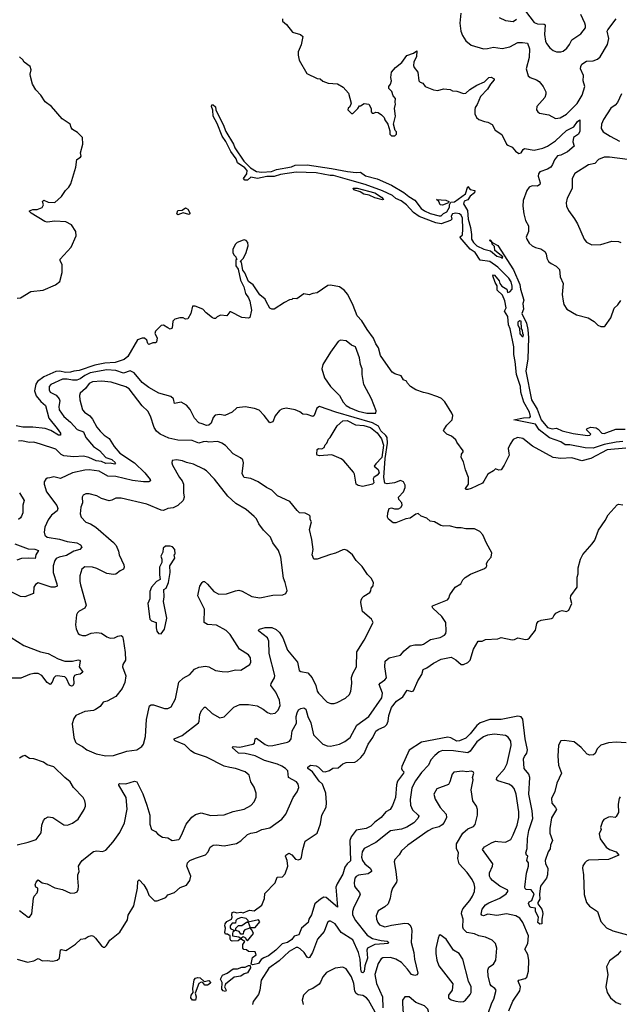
# Model space of a CAD drawing. Extents: x 2220520 to 2384350, y 721165 to 893491.
# Tile 234 of 256: x 2287928 to 2293342, y 855677 to 864568. Entities that reach past the tile are written whole.
import ezdxf

# ---------------------------------------------------------------- set-up
doc = ezdxf.new("R2010")
doc.units = 0

msp = doc.modelspace()

# ---------------------------------------------------------------- linework, layer by layer
at = {"layer": '0CON20XD'}
for points in [[(2291910.9, 864625), (2291903.3, 864535), (2291910.5, 864465), (2291926.7, 864425), (2291957.1, 864377.1), (2292005, 864337.5), (2292115.6, 864304.4), (2292153.4, 864306.6), (2292205, 864319.4), (2292285, 864306.2), (2292355, 864322.8), (2292425, 864360.9), (2292468.3, 864361.7), (2292514.6, 864354.6), (2292530.4, 864305), (2292527.3, 864225), (2292500.6, 864125), (2292519.3, 864059.3), (2292537.5, 864045), (2292595.7, 864025.7), (2292618.6, 864008.6), (2292653.8, 863965), (2292678, 863915), (2292680, 863895), (2292670, 863865), (2292596.7, 863785), (2292593.8, 863755), (2292606.7, 863735), (2292622.5, 863725), (2292705, 863708), (2292765, 863676), (2292808.7, 863681.3), (2292865, 863714.4), (2292960.5, 863809.5), (2293006.1, 863885), (2293031.5, 863965), (2293016.5, 864015), (2293020.5, 864065), (2292993.2, 864125), (2292993.8, 864145), (2293004.5, 864165), (2293045, 864192.5), (2293105, 864196.4), (2293145, 864210), (2293168.8, 864231.2), (2293235.9, 864345), (2293247.9, 864397.9), (2293234.3, 864465), (2293239.2, 864475), (2293315, 864576.2)], [(2292496.7, 864645), (2292573.1, 864543.1), (2292605, 864529.5), (2292665, 864528.6), (2292672.1, 864522.1), (2292666.5, 864435), (2292674.5, 864374.5), (2292685, 864351.2), (2292715, 864313.8), (2292745, 864288.8), (2292775, 864278.8), (2292813.9, 864276.1), (2292835.9, 864284.1), (2292869.4, 864310.6), (2292894, 864345), (2292913.4, 864386.6), (2292995, 864438.8), (2293036, 864495), (2293037.5, 864515), (2293030.8, 864535), (2292996.5, 864615)], [(2290300, 864575), (2290300, 864555), (2290337.5, 864525), (2290392.5, 864455), (2290463.6, 864433.6), (2290483.3, 864415), (2290469.3, 864340.7), (2290443.6, 864276.4), (2290443, 864247), (2290452.3, 864202.3), (2290520.7, 864080.7), (2290615, 864037.5), (2290640, 864035), (2290665, 864012.5), (2290713.6, 863993.6), (2290797, 863987), (2290849.3, 863959.3), (2290897.5, 863905), (2290920, 863815), (2290908.3, 863781.7), (2290895, 863770), (2290890, 863755), (2290925, 863720), (2290935, 863720), (2290980, 863765), (2290995, 863790), (2291005, 863790), (2291038.3, 863811.7), (2291080, 863805), (2291102.5, 863765), (2291102.5, 863735), (2291110, 863725), (2291125, 863722.5), (2291145, 863733.3), (2291165, 863730), (2291195, 863710), (2291217.5, 863685), (2291223.9, 863663.9), (2291253.6, 863623.6), (2291270, 863565), (2291270, 863535), (2291285, 863517.5), (2291315, 863520), (2291330, 863535), (2291330, 863555), (2291318.3, 863568.3), (2291303.3, 863625), (2291322.5, 863695), (2291312.5, 863765), (2291322.5, 863805), (2291318.3, 863821.7), (2291320, 863855), (2291299.3, 863879.3), (2291288.3, 863918.3), (2291262.5, 863945), (2291262.5, 863965), (2291276.7, 863985), (2291286.7, 864015), (2291280, 864045), (2291286.7, 864095), (2291322.5, 864135), (2291379.5, 864180.5), (2291424.4, 864245.6), (2291483.9, 864266.1), (2291515, 864287.5), (2291510.8, 864235), (2291485.8, 864185), (2291482.5, 864155), (2291488.8, 864135), (2291522.5, 864095), (2291533.3, 864015), (2291545, 864002.5), (2291567.5, 863995), (2291590, 863965), (2291663, 863933), (2291705, 863927.5), (2291755, 863943.3), (2291815, 863936.7), (2291835, 863926.7), (2291875, 863923.3), (2291935, 863902.5), (2291955, 863903.8), (2291993.3, 863936.7), (2292054.6, 863975.4), (2292125, 864006.7), (2292165, 864044.2), (2292185, 864048.6), (2292213.3, 864035), (2292213.8, 864025), (2292178.1, 863985), (2292151.2, 863938.8), (2292088.1, 863875), (2292057.9, 863802.1), (2292041.2, 863775), (2292036.7, 863755), (2292037, 863717), (2292053.6, 863683.6), (2292075, 863667.5), (2292125, 863647.5), (2292155, 863642.5), (2292195, 863622.5), (2292220.7, 863570.7), (2292280.7, 863530.7), (2292325, 863443.3), (2292335, 863433.3), (2292375.8, 863415.8), (2292405, 863380), (2292435, 863360), (2292455.9, 863364.1), (2292473.3, 863395), (2292485, 863403.8), (2292575, 863390.9), (2292651.9, 863408.1), (2292695, 863425.4), (2292765.5, 863474.5), (2292865, 863568.2), (2292930.5, 863599.5), (2292965, 863647.1), (2292985, 863662.5), (2292985, 863560), (2292974.5, 863535), (2292930, 863505), (2292924.2, 863465), (2292934.3, 863425), (2292875, 863375.8), (2292815, 863344), (2292785, 863338.6), (2292756.9, 863303.1), (2292740.4, 863259.6), (2292723, 863237), (2292695, 863219.4), (2292624.4, 863195), (2292612.5, 863175), (2292610.5, 863155), (2292629.2, 863095), (2292625, 863080), (2292605, 863065.8), (2292555, 863067.5), (2292528, 863055), (2292507.5, 863025), (2292473.3, 862935), (2292470, 862885), (2292478.8, 862815), (2292496.2, 862755), (2292523.8, 862705), (2292522, 862655), (2292502.5, 862605), (2292507.5, 862585), (2292529.7, 862549.7), (2292555, 862526.2), (2292585, 862510.8), (2292635, 862500), (2292668.8, 862475), (2292683, 862453), (2292689.2, 862415), (2292703.8, 862385), (2292725.9, 862365.9), (2292772.3, 862342.3), (2292801.2, 862311.2), (2292807.1, 862245), (2292835.8, 862185), (2292827.5, 862085), (2292834, 862025), (2292841.2, 861995), (2292870, 861955), (2292955, 861903.8), (2293062.5, 861875), (2293115, 861842.5), (2293149.3, 861809.3), (2293175, 861797.5), (2293205, 861797.5), (2293215, 861803.3), (2293265.9, 861874.1), (2293295.9, 861964.1), (2293327.7, 861992.3), (2293355, 862032.5)], [(2292257.6, 864587.6), (2292315, 864560.6), (2292385, 864550.8), (2292415, 864572)], [(2287905, 862054.2), (2287935, 862057.1), (2288027.5, 862112.5), (2288138.9, 862125), (2288252.2, 862175), (2288290.6, 862205), (2288312.5, 862285), (2288310, 862355), (2288292.7, 862392.7), (2288294, 862405), (2288392, 862515), (2288438, 862615), (2288436, 862655), (2288395.6, 862715.6), (2288345, 862742.5), (2288245, 862748), (2288175, 862740), (2288155, 862746.7), (2288031.3, 862821.3), (2288016.7, 862835), (2288017, 862843), (2288045, 862852.5), (2288086.8, 862853.2), (2288129.1, 862870.9), (2288144, 862895), (2288134, 862926), (2288145, 862938.8), (2288185, 862918.8), (2288245, 862916.2), (2288305, 862972.5), (2288340, 863025), (2288372.5, 863055), (2288390, 863085), (2288433.8, 863235), (2288444.4, 863305.6), (2288476.7, 863325), (2288481.2, 863335), (2288476.1, 863363.9), (2288497.5, 863445), (2288496, 863505), (2288450.3, 863550.3), (2288405, 863576.2), (2288392, 863595), (2288383.3, 863625), (2288312.3, 863672.3), (2288215, 863783.3), (2288156.7, 863825), (2288117.3, 863887.3), (2288072, 863935), (2288044, 863985), (2288026, 864055), (2288022.5, 864075), (2288030, 864115), (2288023.6, 864143.6), (2287967.5, 864185), (2287956.7, 864205), (2287925, 864233.3)], [(2293360.9, 863899.1), (2293325, 863818.8), (2293303.8, 863795), (2293265, 863767.5), (2293199.1, 863665), (2293180.6, 863625), (2293177.5, 863585), (2293196.2, 863555), (2293258.8, 863515), (2293345, 863469.4)], [(2293375, 860757.4), (2293315, 860752.7), (2293206.7, 860733.3), (2293105, 860700), (2293035, 860700.6), (2292895, 860730), (2292855, 860727.3), (2292815.1, 860755.1), (2292711.7, 860791.7), (2292618.5, 860865), (2292585, 860915.5), (2292391.2, 860955), (2292478.6, 860971.4), (2292535, 860974.4), (2292539.5, 860985), (2292531.1, 861025), (2292480, 861115), (2292454.1, 861205), (2292449.5, 861255), (2292413.1, 861365), (2292401.7, 861481.7), (2292390, 861545), (2292390, 861615), (2292355.8, 861775), (2292342, 861812), (2292335, 861887.5), (2292306, 861935), (2292320, 861965), (2292308.1, 862028.1), (2292288.9, 862078.9), (2292238.1, 862125), (2292239.2, 862165), (2292221.1, 862195), (2292201.2, 862255), (2292205, 862262.5), (2292215, 862260), (2292258.8, 862208.8), (2292263.3, 862185), (2292280.3, 862160.3), (2292326.7, 862135), (2292333.8, 862103.8), (2292355, 862110), (2292374.4, 862135), (2292375, 862162.5), (2292365, 862202), (2292345, 862233.1), (2292245, 862334.5), (2292174, 862385), (2292086.7, 862396.7), (2292039.6, 862465), (2291995, 862494.7), (2291905, 862600), (2291903.8, 862605), (2291927.3, 862625), (2291930.8, 862675), (2291926.9, 862775), (2291915, 862802.9), (2291900.8, 862815), (2291865, 862820), (2291835, 862814.2), (2291822.9, 862795), (2291829.2, 862765), (2291817.5, 862755), (2291734.4, 862725.6), (2291685, 862734.4), (2291535, 862791.2), (2291485, 862825.7), (2291420, 862895), (2291372.7, 862932.7), (2291325, 862952.9), (2291295, 862978.9), (2291205, 863021.8), (2291048, 863078), (2290909.6, 863119.6), (2290760.6, 863160.6), (2290731.3, 863161.3), (2290605, 863183.8), (2290425, 863190.4), (2290281.5, 863168.5), (2290225, 863150.4), (2290159.5, 863150.5), (2290075, 863133.9), (2290015, 863144.4), (2289985, 863119.2), (2289959.4, 863119.4), (2289949.2, 863135), (2289980, 863175), (2289982, 863205), (2289959.5, 863229.5), (2289895, 863276.2), (2289881.2, 863311.2), (2289835, 863378.8), (2289788.5, 863468.5), (2289756, 863515), (2289709.7, 863629.7), (2289674, 863695), (2289671.7, 863751.7), (2289660, 863785), (2289661.7, 863798.3), (2289675, 863800), (2289695, 863780), (2289697.5, 863755), (2289745.7, 863655), (2289765, 863622.5), (2289789.4, 863559.4), (2289858.6, 863445), (2289871.7, 863411.7), (2289951.4, 863291.4), (2290011.2, 863231.2), (2290067, 863197), (2290115, 863191.5), (2290202, 863198), (2290247.5, 863215), (2290381.2, 863238.8), (2290415, 863253.1), (2290525, 863256.9), (2290743.3, 863225), (2290886.6, 863196.6), (2290965, 863186.8), (2291005, 863190), (2291049.2, 863159.2), (2291155, 863129.6), (2291285, 863074.4), (2291396.7, 863006.7), (2291440.7, 862970.7), (2291495, 862937.5), (2291553.6, 862863.6), (2291582.3, 862842.3), (2291635, 862818.5), (2291715, 862796.9), (2291735, 862796.2), (2291755, 862817.5), (2291785, 862832), (2291810, 862875), (2291810, 862895), (2291820, 862920), (2291855, 862924.2), (2291952.9, 862995), (2291975, 863062.5), (2291996, 863035), (2292036.6, 863026.6), (2292034.4, 863005), (2291996.4, 862973.6), (2291975, 862942), (2291942.5, 862927.5), (2291934.6, 862905), (2291970.6, 862845), (2291977.3, 862765), (2291998.5, 862691.5), (2292008.8, 862628.8), (2292008.2, 862585), (2292025, 862554.4), (2292055, 862524.4), (2292118.8, 862495), (2292179.1, 862479.1), (2292235, 862432.1), (2292273.9, 862423.9), (2292286.4, 862413.6), (2292290, 862425), (2292217.5, 862485), (2292215, 862520), (2292195, 862540), (2292190, 862560), (2292170, 862575), (2292175, 862580), (2292201.7, 862551.7), (2292245, 862530), (2292388, 862308), (2292445.2, 862175.2), (2292449.2, 862135), (2292481.2, 862035), (2292471.5, 862005), (2292477.6, 861952.4), (2292463.2, 861913.2), (2292505, 861827.5), (2292515, 861770), (2292522.2, 861695), (2292516.4, 861506.4), (2292497.1, 861395), (2292549.2, 861135), (2292602.1, 861052.1), (2292636.2, 860955), (2292695, 860884.6), (2292735.7, 860874.3), (2292775, 860880), (2292825, 860854.7), (2292925, 860831.3), (2293055, 860812), (2293076.7, 860815), (2293086, 860825), (2293047.5, 860865), (2293052.5, 860875), (2293085, 860888.9), (2293132.4, 860882.4), (2293151.2, 860871.2), (2293183.8, 860835), (2293205, 860831.5), (2293310.3, 860869.7), (2293395, 860869.1)], [(2293415, 863306.2), (2293255, 863326.9), (2293205, 863326.2), (2293155, 863305.8), (2293122.4, 863267.6), (2293064.4, 863255.6), (2292940.3, 863179.7), (2292915.8, 863135), (2292915.6, 863044.4), (2292872, 862955), (2292862.5, 862915), (2292865.8, 862885), (2292885, 862843.3), (2292938.1, 862768.1), (2292965.6, 862725.6), (2293024, 862585), (2293047.7, 862557.7), (2293095, 862534), (2293175, 862539.2), (2293275, 862569.2), (2293335, 862566), (2293355, 862556.2)], [(2291205, 862942), (2291135, 862959.2), (2291085, 862984.5), (2291035, 862991.4), (2291002.6, 863012.6), (2290945, 863032), (2290940, 863045), (2290975, 863046.7), (2291135, 863004.4), (2291196, 862965), (2291212.5, 862945), (2291205, 862942)], [(2291745, 862894), (2291726.1, 862896.1), (2291713.3, 862925), (2291692.5, 862945), (2291775, 862939.4), (2291802.5, 862925), (2291800, 862915), (2291745, 862894)], [(2289355.8, 862805.8), (2289345.8, 862815), (2289356.8, 862843.2), (2289395, 862848), (2289425, 862867.5), (2289446.5, 862856.5), (2289463.3, 862825), (2289463.3, 862815), (2289455, 862810), (2289405, 862824.4), (2289355.8, 862805.8)], [(2293401.5, 860698.5), (2293232.9, 860685), (2293085, 860606.8), (2293005, 860583.3), (2292915, 860610.9), (2292815, 860605.3), (2292745, 860613.8), (2292558, 860718), (2292470.8, 860785), (2292424.4, 860795.6), (2292385, 860775.6), (2292356.7, 860735), (2292338.6, 860695), (2292343.9, 860653.9), (2292347.5, 860635), (2292304, 860545), (2292275, 860503.8), (2292255, 860498.8), (2292225, 860513.3), (2292206, 860494), (2292153.7, 860465), (2292120.4, 860399.6), (2292106.4, 860383.6), (2292006, 860335), (2291975, 860324.5), (2291957.5, 860325), (2291954.2, 860335), (2291980.4, 860375), (2291982, 860435), (2291954, 860504), (2291935.2, 860575), (2291914.6, 860615), (2291916.8, 860643.2), (2291933.8, 860665), (2291933.3, 860675), (2291873.9, 860753.9), (2291867.5, 860775), (2291827, 860807), (2291784.6, 860824.6), (2291756.2, 860855), (2291756.7, 860865), (2291785, 860907.5), (2291833.3, 860955), (2291838.8, 860995), (2291830, 861015), (2291768.3, 861118.3), (2291736.1, 861146.1), (2291705, 861163.3), (2291615, 861193.3), (2291575, 861200), (2291505, 861226.7), (2291457, 861257), (2291430, 861285), (2291420, 861305), (2291392.5, 861315), (2291373, 861353), (2291315, 861370), (2291291.2, 861385), (2291276.2, 861405), (2291186.7, 861535), (2291168.6, 861605), (2291145, 861640), (2291122.8, 861692.8), (2291065, 861769.2), (2291018, 861848), (2290974.5, 861895), (2290937.9, 861987.9), (2290889.6, 862085), (2290858.9, 862125), (2290815, 862154.6), (2290735, 862171.4), (2290711.7, 862168.3), (2290615, 862101.2), (2290573.9, 862096.1), (2290543, 862083), (2290495, 862092.5), (2290431.7, 862048.3), (2290395, 862050), (2290385, 862040), (2290365, 862037.5), (2290320, 862015), (2290226.4, 861953.6), (2290205, 861952.5), (2290185, 861962.5), (2290154.2, 862024.2), (2290143.9, 862043.9), (2290095, 862083.3), (2290035, 862173.3), (2289993.6, 862203.6), (2289960.7, 862280.7), (2289942.5, 862305), (2289930, 862375), (2289920, 862385), (2289945, 862410), (2289970, 862455), (2289990, 862525), (2289986.7, 862555), (2289973, 862573), (2289955, 862580), (2289945, 862577.5), (2289890, 862555), (2289875, 862540), (2289853, 862497), (2289852.5, 862465), (2289860, 862445), (2289880, 862425), (2289881.7, 862411.7), (2289890, 862405), (2289880, 862395), (2289880, 862345), (2289900, 862315), (2289922.5, 862215), (2289951.2, 862155), (2289966.4, 862096.4), (2289995, 862057.5), (2290006.2, 862025), (2290020, 861945), (2290005, 861880), (2289995, 861872.5), (2289935, 861877.5), (2289835, 861930), (2289825, 861930), (2289797, 861893), (2289740.7, 861899.3), (2289710, 861885), (2289695, 861870), (2289685, 861870), (2289670, 861875), (2289610.7, 861920.7), (2289580, 861955), (2289511.7, 861981.7), (2289488.3, 861981.7), (2289473.8, 861915), (2289445, 861867.5), (2289425, 861862.5), (2289404.1, 861874.1), (2289375, 861876.9), (2289328.8, 861865), (2289310, 861845), (2289305, 861782.5), (2289286.1, 861773.9), (2289264, 861785), (2289225, 861808.8), (2289205, 861806.2), (2289153.8, 861755), (2289147.3, 861735), (2289168.5, 861695), (2289163.7, 861656.3), (2289155, 861649.1), (2289129.4, 861650.6), (2289095, 861634.4), (2289085, 861644), (2289074.2, 861674.2), (2289055, 861690.6), (2289035, 861693.3), (2288991.9, 861678.1), (2288904.8, 861525.2), (2288872, 861498), (2288788.4, 861471.6), (2288695, 861467.7), (2288605, 861449.6), (2288465, 861399.8), (2288415, 861394.3), (2288385, 861384.1), (2288345, 861382), (2288286.6, 861393.4), (2288255, 861391), (2288145.8, 861344.2), (2288089.2, 861300.7), (2288073.5, 861276.5), (2288060.8, 861215), (2288075, 861172.2), (2288118.8, 861118.8), (2288159.1, 861085), (2288191, 860971), (2288266.9, 860875), (2288295, 860833.3), (2288297.5, 860815), (2288276.7, 860815), (2288208.7, 860858.7), (2288156.5, 860876.5), (2288045, 860889.4), (2287955, 860889.5), (2287895, 860899.6)], [(2292465, 861706.7), (2292475, 861707.5), (2292478.3, 861718.3), (2292470, 861735), (2292467.5, 861765), (2292460, 861775), (2292457.5, 861845), (2292445, 861848.8), (2292426.2, 861835), (2292425, 861810), (2292442.5, 861782.5), (2292445, 861730), (2292465, 861706.7)], [(2291063.8, 861013.8), (2291145, 861014.2), (2291145.6, 861035), (2291105, 861143.8), (2291036.2, 861275), (2291020, 861365), (2291020, 861415), (2291006, 861455), (2290995.8, 861515), (2290958.8, 861615), (2290925, 861630), (2290877, 861667), (2290825, 861672.5), (2290805, 861662.5), (2290733.3, 861565), (2290664, 861455), (2290657.1, 861415), (2290680, 861335), (2290734.6, 861254.6), (2290816, 861175), (2290848.8, 861115), (2290876.2, 861085), (2290912.5, 861062.5), (2290985, 861032.2), (2291063.8, 861013.8)], [(2287905.4, 856085.4), (2287997.9, 856057.9), (2288055, 856070), (2288095, 856089.4), (2288135, 856070), (2288175, 856073.8), (2288225, 856066.7), (2288265, 856076.7), (2288286.2, 856095), (2288295, 856167.5), (2288305, 856172.5), (2288343.6, 856163.6), (2288359.5, 856170.5), (2288430.5, 856219.5), (2288480, 856265), (2288517.5, 856272.5), (2288545, 856290), (2288575, 856298.8), (2288595, 856293.3), (2288613.3, 856275), (2288665, 856206.2), (2288685, 856193.8), (2288695.8, 856194.2), (2288711.7, 856208.3), (2288743, 856257), (2288831.7, 856328.3), (2288900.7, 856439.3), (2288908.3, 856481.7), (2288958, 856565), (2288992.5, 856725), (2288995, 856790), (2289005, 856800), (2289049.4, 856755), (2289078.5, 856705), (2289095, 856662), (2289145, 856611.4), (2289169.7, 856610.3), (2289247.1, 856642.9), (2289265.8, 856664.2), (2289325, 856686.7), (2289377.1, 856732.9), (2289435, 856752.5), (2289465.5, 856794.5), (2289471.9, 856835), (2289435.7, 856925), (2289442.5, 856955), (2289464.2, 856975), (2289515, 856998.1), (2289604.1, 857025.9), (2289628.8, 857055), (2289648.8, 857095), (2289675, 857114), (2289705, 857118.1), (2289775, 857109.5), (2289885, 857129.4), (2289925, 857154.4), (2289985, 857209.5), (2290015, 857222.5), (2290065, 857231.8), (2290115, 857255.4), (2290185, 857271.1), (2290295, 857349.2), (2290330, 857395), (2290397.5, 857545), (2290432, 857595), (2290448, 857635), (2290442, 857665), (2290426.3, 857686.3), (2290355.8, 857725), (2290347.8, 857785), (2290329.2, 857805), (2290295, 857826.9), (2290255.8, 857845.8), (2290137.2, 857877.2), (2290055, 857919.7), (2289965, 857940.7), (2289904.8, 857944.8), (2289847.5, 857995), (2289856.4, 858003.6), (2289915, 858000.4), (2290033.1, 858026.9), (2290046.5, 858035), (2290054.4, 858075.6), (2290065, 858080.8), (2290145, 858023.1), (2290175, 858012.3), (2290215, 858014.6), (2290345, 858043.6), (2290365, 858053.1), (2290380.5, 858075), (2290389.5, 858145), (2290427.1, 858215), (2290425.2, 858275), (2290432.2, 858307.8), (2290445.3, 858335), (2290465, 858348.8), (2290492.9, 858352.9), (2290510.8, 858340.8), (2290530, 858275), (2290557.7, 858217.7), (2290580.7, 858110.7), (2290665, 858027.1), (2290705, 858011.4), (2290735, 858008.6), (2290815, 858025.7), (2290865, 858050.6), (2290910.8, 858085), (2290972.9, 858197.1), (2291080, 858275), (2291196.7, 858445), (2291205, 858487.5), (2291174.5, 858565), (2291181.8, 858578.2), (2291224.6, 858605.4), (2291240, 858625), (2291224.4, 858725), (2291227.5, 858775), (2291263.1, 858806.9), (2291365, 858830.6), (2291398.3, 858868.3), (2291455, 858914.2), (2291495, 858922.9), (2291555, 858923.3), (2291575, 858930), (2291638.8, 858971.2), (2291725, 858990), (2291765, 859008.8), (2291775.8, 859025), (2291779.2, 859045), (2291775.5, 859125), (2291738.9, 859178.9), (2291658.8, 859255), (2291653.3, 859265), (2291656.4, 859273.6), (2291790.3, 859329.7), (2291802, 859345), (2291811.2, 859375), (2291860, 859445), (2291910, 859475), (2291929.3, 859510.7), (2291949.3, 859530.7), (2291999.3, 859560.7), (2292125, 859613.3), (2292140, 859625), (2292147.5, 859635), (2292143.6, 859656.4), (2292157.5, 859685), (2292186.7, 859715), (2292192.5, 859755), (2292141.7, 859841.7), (2292108.8, 859915), (2292083.8, 859945), (2292035, 859969.2), (2291955, 859969.5), (2291915, 859979.4), (2291875, 859980.6), (2291805, 859997.1), (2291755.5, 859994.5), (2291730.7, 860000.7), (2291675, 860033.8), (2291635, 860038.8), (2291605, 860066.7), (2291553.8, 860083.8), (2291525, 860107.5), (2291505, 860102.5), (2291455, 860066.7), (2291415, 860061.2), (2291325, 860023.8), (2291300, 860025), (2291257, 860057), (2291250, 860075), (2291251.2, 860115), (2291265, 860152.5), (2291285, 860160), (2291311.2, 860151.2), (2291347.9, 860152.1), (2291368.3, 860161.7), (2291382.5, 860185), (2291377.5, 860205), (2291350, 860235), (2291347.5, 860255), (2291392.5, 860305), (2291410, 860345), (2291408.8, 860365), (2291392.5, 860395), (2291365, 860406.7), (2291313, 860387), (2291245, 860376.7), (2291225, 860382.5), (2291215.6, 860435), (2291229.5, 860605), (2291249.4, 860745), (2291245.3, 860795.3), (2291235, 860813.1), (2291188.1, 860855), (2291166.6, 860896.6), (2291115, 860927.7), (2290783.5, 861023.5), (2290635, 861074.6), (2290611.2, 861058.8), (2290586.8, 860993.2), (2290575, 860983.3), (2290525, 861003.3), (2290485, 861006.2), (2290457, 861027), (2290415, 861044.3), (2290335, 861061.2), (2290295, 861052), (2290275, 861040), (2290235, 860990), (2290213, 860937), (2290185, 860927.5), (2290136.7, 860995), (2290091.2, 861041.2), (2290048.3, 861058.3), (2289965, 861072.5), (2289888.3, 861061.7), (2289847.5, 861025), (2289780, 860995), (2289735, 861002.5), (2289693.1, 860996.9), (2289674.2, 860975), (2289658.1, 860925), (2289635, 860905.7), (2289615, 860904.4), (2289575, 860917.1), (2289545, 860928), (2289505, 860968.8), (2289466.9, 861046.9), (2289435, 861088), (2289385, 861114.2), (2289325, 861103.3), (2289317.5, 861145), (2289293.8, 861163.8), (2289185, 861195.6), (2289095, 861245.5), (2289035, 861290.4), (2288960, 861380), (2288925, 861396.5), (2288865, 861375.8), (2288795, 861400), (2288715, 861405.2), (2288565, 861378), (2288514.3, 861355.7), (2288475, 861324.8), (2288445, 861312), (2288405, 861311.3), (2288355, 861322.9), (2288315, 861323.2), (2288207.8, 861275), (2288193.8, 861255), (2288193.8, 861225), (2288202.9, 861205), (2288257.2, 861177.2), (2288283.1, 861145), (2288289.3, 861125), (2288281.5, 861075), (2288285.5, 861045), (2288326.2, 860985), (2288385, 860934.6), (2288447.7, 860867.7), (2288505, 860846.4), (2288526.1, 860795), (2288593.1, 860713.1), (2288648.1, 860678.1), (2288705, 860613.5), (2288758.5, 860595), (2288793.5, 860565), (2288785, 860554.7), (2288745, 860563.3), (2288705, 860560.4), (2288665, 860578.2), (2288617.9, 860585), (2288550.5, 860615), (2288505, 860627.9), (2288415, 860621.8), (2288325, 860630), (2288301.2, 860641.2), (2288255, 860688.9), (2288114.7, 860734.7), (2288056.6, 860753.4), (2288015, 860751.2), (2287945, 860765.3), (2287917.2, 860762.8)], [(2287925, 856523.8), (2288005, 856463.3), (2288017.5, 856465), (2288037.3, 856492.7), (2288051.4, 856635), (2288058, 856655), (2288085.7, 856684.3), (2288092.5, 856705), (2288090, 856725), (2288073.9, 856733.9), (2288066.7, 856755), (2288075, 856780), (2288095, 856800), (2288130, 856775), (2288175, 856763.8), (2288245, 856730), (2288315, 856713.3), (2288385, 856680), (2288425, 856683.3), (2288445.9, 856694.1), (2288456.2, 856715), (2288460, 856745), (2288453.8, 856815), (2288453.8, 856845), (2288463.3, 856875), (2288457.5, 856925), (2288476, 856955), (2288492, 856975), (2288595, 857055.6), (2288625, 857062.5), (2288675, 857055.8), (2288705, 857069.2), (2288770.5, 857145), (2288830.5, 857229.5), (2288874.1, 857315.9), (2288899.5, 857439.5), (2288888.6, 857545), (2288824, 857655), (2288822.5, 857665), (2288828.8, 857671.2), (2288885, 857668.9), (2288965, 857690.6), (2288986.8, 857686.8), (2289038.6, 857578.6), (2289074.2, 857475), (2289103.8, 857385), (2289103.8, 857305), (2289117.5, 857255), (2289155, 857237.5), (2289175, 857212.5), (2289216.1, 857186.1), (2289265, 857180.8), (2289305, 857155.7), (2289363.3, 857165), (2289374, 857175), (2289398.9, 857225), (2289431.5, 857305), (2289482.5, 857367.5), (2289515, 857390.9), (2289565, 857405.4), (2289655, 857380.6), (2289772.7, 857387.3), (2289855, 857419.2), (2289955, 857440), (2290015, 857472.9), (2290045.4, 857504.6), (2290062.7, 857547.3), (2290062.5, 857585), (2290045, 857637.5), (2290016, 857685), (2290001.2, 857745), (2289963.3, 857775), (2289875, 857807.5), (2289826.4, 857816.4), (2289775, 857826.5), (2289615, 857909.2), (2289505.8, 857945), (2289474.3, 857965), (2289418.6, 858018.6), (2289331.2, 858055), (2289321.2, 858065), (2289323.8, 858075), (2289395, 858104.6), (2289541.5, 858218.5), (2289548.9, 858235), (2289555.4, 858294.6), (2289569.8, 858330.2), (2289595, 858361.2), (2289605, 858360), (2289665, 858302.5), (2289736.1, 858263.9), (2289775, 858273.3), (2289860.7, 858359.3), (2289915.5, 858384.5), (2289995, 858385.5), (2290071.3, 858371.3), (2290125, 858342.9), (2290165, 858312), (2290195, 858301.2), (2290233.9, 858306.1), (2290261.7, 858331.7), (2290279.2, 858375), (2290275, 858422.5), (2290241.5, 858495), (2290196.9, 858555), (2290198.9, 858575), (2290227.5, 858625), (2290230.5, 858645), (2290180.4, 858845), (2290177.5, 858955), (2290165, 858985.6), (2290088, 859045), (2290084.3, 859055.7), (2290092.5, 859065), (2290145, 859078.9), (2290205, 859078.9), (2290242.4, 859062.4), (2290275, 859034.3), (2290304.6, 858985), (2290345, 858874.2), (2290435.8, 858765.7), (2290452.6, 858692.6), (2290465, 858681.9), (2290529.2, 858669.2), (2290570, 858625), (2290600.8, 858555), (2290612.5, 858505), (2290625, 858488), (2290703.3, 858405), (2290736.1, 858393.9), (2290766.1, 858393.9), (2290795, 858402), (2290869.7, 858440.3), (2290905, 858473.8), (2290919.2, 858505), (2290925.6, 858575), (2290923.2, 858626.8), (2290936, 858665), (2290968.6, 858725), (2290971.7, 858858.3), (2291037.5, 858965), (2291120, 859125), (2291103.3, 859155), (2291023, 859223), (2291009.2, 859305), (2291010, 859325), (2291021.2, 859348.8), (2291035, 859363.3), (2291090, 859395), (2291099.3, 859410.7), (2291102.5, 859435), (2291120, 859455), (2291122.5, 859485), (2291102.5, 859525), (2291067.7, 859557.7), (2291021.7, 859631.7), (2290965, 859683.3), (2290933.3, 859735), (2290885, 859776.2), (2290865, 859783.8), (2290845, 859781.2), (2290778.7, 859751.3), (2290735, 859740), (2290615, 859696.2), (2290583.3, 859695), (2290570, 859735), (2290577.1, 859785), (2290565.7, 859874.3), (2290544.2, 859965), (2290562.5, 860035), (2290550, 860055), (2290550, 860085), (2290542.5, 860095), (2290505, 860112.5), (2290455, 860116.2), (2290432, 860135), (2290366.8, 860216.8), (2290255, 860269.2), (2290205, 860319.2), (2290155, 860344.3), (2290082, 860395), (2290015, 860425.6), (2289953.8, 860435), (2289937, 860467), (2289949.2, 860565), (2289942.7, 860592.7), (2289921.2, 860611.2), (2289855, 860646.2), (2289785, 860724), (2289753.3, 860745), (2289717.4, 860757.4), (2289636.3, 860753.7), (2289611.8, 860758.2), (2289585, 860757.1), (2289545, 860742.5), (2289485, 860767.1), (2289355, 860772), (2289275, 860789.6), (2289197.1, 860825), (2289163.7, 860853.7), (2289141.8, 860885), (2289108.3, 860988.3), (2289085, 861033.8), (2289035, 861080.8), (2288915.6, 861235), (2288885, 861253.5), (2288755, 861296), (2288665, 861304.7), (2288585, 861298.8), (2288555, 861281.2), (2288521.4, 861238.6), (2288474.3, 861195), (2288468.1, 861175), (2288470, 861135), (2288495, 861046.2), (2288512, 861025), (2288560, 860990), (2288585, 860960.6), (2288625, 860889.2), (2288655, 860850.8), (2288689.2, 860815), (2288736.7, 860786.7), (2288781.5, 860715), (2288830.9, 860655), (2288963.5, 860565), (2289056.8, 860476.8), (2289106.9, 860415), (2289107.5, 860402.5), (2289094.5, 860395.5), (2289045, 860395.3), (2288945, 860407.8), (2288795, 860442.7), (2288725, 860445.4), (2288645, 860492.3), (2288553.8, 860503.8), (2288515, 860501.2), (2288405, 860476.4), (2288295, 860425.6), (2288235, 860440), (2288199.3, 860430.7), (2288175, 860426.7), (2288162.3, 860417.7), (2288148.8, 860395), (2288148, 860375), (2288170.8, 860305), (2288261.7, 860181.7), (2288273.1, 860155), (2288266.2, 860133.8), (2288215.8, 860095), (2288185, 860051.2), (2288154.4, 859985), (2288149.4, 859939.4), (2288154.4, 859914.4), (2288175, 859894.5), (2288287.7, 859877.7), (2288355, 859856.2), (2288445, 859844.5), (2288475.8, 859825), (2288487.5, 859805), (2288471.2, 859785), (2288415, 859767.8), (2288350.9, 859729.1), (2288284.2, 859715.8), (2288258.3, 859701.7), (2288243.5, 859685), (2288229.1, 859635), (2288229.2, 859575), (2288263.3, 859475), (2288265, 859454), (2288245.4, 859444.6), (2288212.5, 859445), (2288095, 859482), (2288071.4, 859468.6), (2288056.2, 859445), (2288052.7, 859387.3), (2287972.8, 859357.2), (2287935, 859359.5), (2287845, 859405.6)], [(2291025, 860353.6), (2290985, 860360.5), (2290967.1, 860375), (2290950, 860465), (2290941.2, 860481.2), (2290853.4, 860583.4), (2290831.3, 860601.3), (2290745, 860638.1), (2290635, 860628.9), (2290615, 860634.4), (2290610, 860645), (2290615, 860687.5), (2290625, 860696.7), (2290656.2, 860693.8), (2290676.4, 860703.6), (2290685, 860730), (2290700, 860745), (2290715, 860780), (2290730, 860795), (2290795, 860900), (2290846.7, 860945), (2290885, 860949.1), (2290960.7, 860910.7), (2291035, 860904.3), (2291096, 860885), (2291156.1, 860836.1), (2291195, 860783.8), (2291214.4, 860725), (2291198.8, 860615), (2291142.3, 860557.7), (2291130, 860535), (2291165, 860506.2), (2291172.7, 860477.3), (2291155, 860453.8), (2291126.1, 860433.9), (2291120.7, 860420.7), (2291126.7, 860385), (2291113.3, 860375), (2291025, 860353.6)], [(2288705, 857920.8), (2288775, 857924.3), (2288895, 857962), (2288985, 857974.2), (2289032, 858005), (2289044.4, 858025.6), (2289062.5, 858095), (2289072.7, 858247.3), (2289099.3, 858370.7), (2289115, 858381.2), (2289135, 858380), (2289235, 858346.7), (2289265, 858346.7), (2289295, 858363.3), (2289334, 858435), (2289364.4, 858585), (2289405, 858622.9), (2289465, 858653.8), (2289505, 858704), (2289545, 858720), (2289605, 858729.2), (2289635, 858723.8), (2289695, 858690), (2289755, 858681.2), (2289805, 858680), (2289875, 858698), (2289925, 858694), (2290006.2, 858745), (2290016, 858765), (2290013, 858807), (2289995, 858831.2), (2289912, 858885), (2289829.2, 859015), (2289792.4, 859052.4), (2289705, 859101.4), (2289625, 859107.8), (2289594.4, 859124.4), (2289595.7, 859245), (2289537.1, 859365), (2289555, 859451.2), (2289575, 859486.2), (2289585, 859496.2), (2289595, 859496.2), (2289625, 859470.8), (2289680.8, 859405), (2289725, 859381.9), (2289795, 859382.9), (2289875, 859411.9), (2289906.6, 859416.6), (2289938, 859408), (2290025, 859360.8), (2290095, 859348), (2290215, 859371.2), (2290305, 859373.3), (2290330, 859385), (2290342.5, 859415), (2290323.8, 859485), (2290309.2, 859525), (2290286, 859715), (2290264.2, 859775), (2290214.5, 859844.5), (2290194, 859895), (2290128.7, 859958.7), (2290085.8, 860015), (2290065, 860061.2), (2290045, 860082), (2289973.8, 860145), (2289880.2, 860200.2), (2289807.5, 860265), (2289687.4, 860417.4), (2289613.8, 860495), (2289590.3, 860510.3), (2289496.7, 860555), (2289435, 860569.2), (2289397.5, 860585), (2289345, 860592.5), (2289303.9, 860586.1), (2289300, 860565), (2289306.2, 860545), (2289370, 860435), (2289395, 860403.3), (2289405.7, 860375), (2289405.7, 860295), (2289414.3, 860255), (2289403.7, 860226.3), (2289355, 860181.1), (2289315, 860161.4), (2289265, 860153.1), (2289225, 860136.9), (2289205, 860137.8), (2289075, 860194.4), (2288845, 860247.8), (2288795, 860247.5), (2288761.1, 860228.9), (2288735, 860223.5), (2288665.4, 860245.4), (2288625, 860266.9), (2288556.4, 860286.4), (2288525, 860285.6), (2288500.8, 860275), (2288491.9, 860255), (2288495.6, 860204.4), (2288479.2, 860165), (2288474, 860105), (2288482, 860075), (2288525, 860031.2), (2288565.7, 860015.7), (2288615, 859984), (2288775, 859847.5), (2288798.5, 859818.5), (2288818.9, 859768.9), (2288824.4, 859735), (2288869.4, 859645), (2288872.5, 859625), (2288863.8, 859605), (2288835, 859592.5), (2288795, 859560.8), (2288775, 859557.1), (2288715, 859565.6), (2288625, 859612.5), (2288584.4, 859625.6), (2288515, 859625.8), (2288490, 859605), (2288470.8, 859545), (2288471.9, 859495), (2288475.6, 859465), (2288528.3, 859281.7), (2288514.5, 859255.5), (2288463.4, 859226.6), (2288448.8, 859211.2), (2288441.2, 859195), (2288431.2, 859105), (2288438.3, 859068.3), (2288456.4, 859026.4), (2288466.4, 859016.4), (2288495, 859006.2), (2288525, 859008), (2288572.7, 859027.3), (2288625, 859034.4), (2288667, 859027), (2288715.4, 858995.4), (2288745, 858984.3), (2288784.2, 858985.8), (2288815, 859001.2), (2288845, 859006.7), (2288855, 858997.5), (2288863, 858973), (2288881.5, 858855), (2288884.3, 858785.7), (2288859.2, 858745), (2288855.8, 858725), (2288886.8, 858643.2), (2288875.8, 858584.2), (2288851.7, 858528.3), (2288795, 858456.7), (2288717.5, 858415), (2288680, 858405), (2288654, 858366), (2288611.2, 858338.8), (2288595, 858331.2), (2288515, 858321.4), (2288433.3, 858285), (2288415, 858257.5), (2288401.7, 858208.3), (2288417, 858087), (2288432.5, 858045), (2288445, 858030.8), (2288495, 858004.3), (2288535, 857974.4), (2288618.7, 857938.7), (2288705, 857920.8)], [(2287926.7, 860295), (2287967.5, 860225), (2287954.4, 860185), (2287954.4, 860115), (2287945, 860086.2), (2287935, 860068.8), (2287917.5, 860055)], [(2290643.3, 856626.7), (2290591.4, 856585), (2290564.2, 856485), (2290538, 856445), (2290531.2, 856415), (2290473.8, 856365), (2290446.9, 856305), (2290406.7, 856293.3), (2290385, 856262.9), (2290345, 856235.8), (2290297.7, 856222.3), (2290240.8, 856165), (2290174.3, 856115), (2290132.5, 856097.5), (2290109.3, 856080.7), (2290085, 856044.4), (2290034, 856034), (2290018.3, 856038.3), (2290031.2, 856098.8), (2290062.5, 856125), (2290055, 856150), (2289993, 856153), (2289975, 856170), (2289951.7, 856171.7), (2289942.5, 856185), (2289943, 856217), (2289960, 856245), (2289931.7, 856261.7), (2289931.7, 856278.3), (2289945, 856290), (2289966.4, 856276.4), (2289971.7, 856261.7), (2289985, 856250), (2290040, 856315), (2290025, 856350), (2290005, 856370), (2289998.3, 856361.7), (2289961.7, 856348.3), (2289950, 856335), (2289945, 856310), (2289925, 856310), (2289910, 856335), (2289880, 856345), (2289880, 856365), (2289905, 856390), (2289935, 856390), (2289975, 856420), (2289990, 856420), (2289990, 856435), (2289971.7, 856451.7), (2289928.3, 856461.7), (2289890, 856445), (2289880, 856435), (2289875, 856410), (2289845, 856410), (2289827.5, 856385), (2289828.3, 856368.3), (2289835, 856360), (2289870, 856345), (2289853, 856327), (2289850, 856315), (2289850, 856295), (2289907, 856287), (2289918.3, 856278.3), (2289920, 856265), (2289899.3, 856250.7), (2289845, 856247.5), (2289833.3, 856253.3), (2289827.5, 856265), (2289828.3, 856298.3), (2289815, 856300), (2289805, 856310), (2289785, 856310), (2289780, 856325), (2289787.5, 856365), (2289780, 856385), (2289782.5, 856405), (2289797.5, 856425), (2289840, 856445), (2289847.5, 856465), (2289843.3, 856485), (2289847.5, 856505), (2289865, 856512.5), (2289885, 856503.3), (2289925, 856510), (2289945, 856502.5), (2290003.6, 856526.4), (2290045, 856520), (2290115, 856573.3), (2290137, 856633), (2290142.7, 856677.3), (2290233.3, 856775), (2290253.3, 856825), (2290301.7, 856828.3), (2290323.8, 856855), (2290348, 856925), (2290343.3, 856975), (2290326.7, 857015), (2290330, 857025), (2290358.3, 857041.7), (2290385.9, 857025.9), (2290418.8, 856988.8), (2290445, 856982.5), (2290465, 856991.2), (2290473.8, 857005), (2290483.6, 857076.4), (2290505, 857150), (2290615, 857222.5), (2290644.2, 857305.8), (2290655.9, 857384.1), (2290695, 857456.7), (2290697.5, 857495), (2290690.8, 857585), (2290662.1, 857665), (2290632.1, 857692.1), (2290572.9, 857775), (2290530.5, 857805), (2290530.6, 857819.4), (2290554.7, 857835.3), (2290605, 857829), (2290627, 857817), (2290665, 857779.5), (2290685, 857775.4), (2290725, 857786.8), (2290755, 857808.2), (2290805, 857813.5), (2290845, 857847), (2290875, 857861.4), (2290955, 857863.9), (2290974.3, 857875), (2291009.4, 857905), (2291038.1, 857941.9), (2291073.6, 858025), (2291118.1, 858085), (2291145, 858143.1), (2291165, 858159.1), (2291224.3, 858185), (2291242.7, 858205), (2291256.4, 858233.6), (2291262.2, 858285), (2291285, 858358.1), (2291328.9, 858415), (2291386.4, 858453.6), (2291425.8, 858514.2), (2291465, 858501.8), (2291485, 858507.1), (2291521.7, 858598.3), (2291559.1, 858655), (2291570.4, 858699.6), (2291605, 858714.6), (2291665, 858756.4), (2291735, 858794.7), (2291825, 858810.6), (2291865, 858788.9), (2291915, 858746), (2291935, 858744), (2291975, 858763.8), (2291995.8, 858785), (2292026.4, 858883.6), (2292066.7, 858955), (2292105, 858955.6), (2292135, 858970.8), (2292245, 858978), (2292275, 858988), (2292375, 858968), (2292395, 858970), (2292425, 858986.7), (2292495, 858970), (2292515, 858974), (2292532.7, 858987.3), (2292586.7, 859055), (2292598.8, 859115), (2292611.2, 859135), (2292635.7, 859144.3), (2292729.7, 859160.3), (2292742.2, 859167.8), (2292751.1, 859185), (2292770.2, 859209.8), (2292805, 859225.8), (2292825, 859232.5), (2292865.9, 859224.1), (2292886.2, 859235), (2292913.8, 859295), (2292902.7, 859342.7), (2292905.9, 859364.1), (2292962, 859445), (2292962, 859535), (2292972, 859565), (2292972.3, 859617.7), (2292992.5, 859695), (2293011.7, 859738.3), (2293096.4, 859833.6), (2293120.7, 859869.3), (2293155, 859957.5), (2293215.8, 860044.2), (2293242.7, 860097.3), (2293321.7, 860188.3), (2293335, 860193.3), (2293375, 860188)], [(2287883.8, 859835), (2288005, 859789.1), (2288065, 859787.2), (2288097.5, 859775), (2288074, 859736), (2288066.4, 859703.6), (2288005, 859704.7), (2287945, 859701.6), (2287902.7, 859687.3)], [(2289205, 859022.5), (2289236.7, 859065), (2289256.7, 859165), (2289226.7, 859315), (2289233.3, 859355), (2289228.3, 859421.7), (2289250, 859435), (2289270, 859485), (2289287, 859577), (2289282.5, 859635), (2289327.5, 859705), (2289322.5, 859735), (2289332.5, 859745), (2289330, 859785), (2289307, 859807), (2289285, 859812.5), (2289245, 859812.5), (2289223.3, 859795), (2289219.3, 859760.7), (2289203.3, 859725), (2289212.5, 859695), (2289212.5, 859665), (2289190, 859625), (2289188.8, 859555), (2289197, 859513), (2289164.1, 859495.9), (2289116.7, 859445), (2289104.1, 859405.9), (2289103, 859337), (2289083.3, 859295), (2289103.3, 859155), (2289119.3, 859139.3), (2289160, 859125), (2289160, 859075), (2289167.5, 859045), (2289180, 859025), (2289205, 859022.5)], [(2287850.5, 858990.5), (2287965, 858916.5), (2288115, 858860), (2288185.4, 858845.4), (2288275, 858795.6), (2288335, 858776.7), (2288405, 858776.2), (2288455, 858787.8), (2288467.5, 858785), (2288474, 858775), (2288464.2, 858725), (2288496.7, 858675), (2288475, 858658.6), (2288437.2, 858652.8), (2288423.1, 858645), (2288413.8, 858625), (2288416.2, 858573.8), (2288406.2, 858553.8), (2288395, 858548.6), (2288378.8, 858558.8), (2288349.8, 858619.8), (2288333.8, 858633.8), (2288266.9, 858643.1), (2288250.9, 858639.1), (2288234.5, 858625.5), (2288221.4, 858585), (2288203.9, 858566.1), (2288175, 858584.3), (2288127.8, 858645), (2288095, 858664.5), (2288055, 858664.5), (2288015, 858655.5), (2287938.3, 858621.7), (2287827.7, 858622.3)], [(2293405, 858037.9), (2293315, 858043.2), (2293245, 858038.2), (2293174.3, 858015.7), (2293141.1, 857985), (2293125, 857941.2), (2293108.9, 857931.1), (2293075, 857925.7), (2293051.2, 857935), (2292999.2, 857995), (2292935, 858048.2), (2292845, 858058.6), (2292813.3, 858055), (2292793.8, 858016.2), (2292787.6, 857917.6), (2292794.6, 857835), (2292819.4, 857765), (2292778.5, 857675), (2292761.1, 857598.9), (2292729.2, 857535), (2292734.4, 857494.4), (2292766.2, 857455), (2292774, 857435), (2292728.7, 857361.3), (2292713.8, 857265), (2292715, 857222.5), (2292740, 857155), (2292721.4, 857115), (2292717.7, 857082.3), (2292700, 857055), (2292672.5, 856975), (2292675.8, 856945), (2292697.8, 856905), (2292694, 856845), (2292685, 856817.5), (2292630, 856745), (2292622.2, 856675), (2292624.3, 856625.7), (2292607.5, 856595), (2292607.5, 856585), (2292642.9, 856535), (2292650, 856515), (2292652.7, 856492.7), (2292644.2, 856445.8), (2292642.5, 856405), (2292625, 856400.8), (2292607.1, 856415), (2292611.9, 856465), (2292585.8, 856515), (2292586.7, 856545), (2292545, 856550), (2292535, 856558), (2292523.8, 856586.2), (2292528.3, 856601.7), (2292552.5, 856615), (2292573.3, 856675), (2292545, 856710), (2292502.5, 856715), (2292492.4, 856722.4), (2292489.2, 856735), (2292505, 856862.5), (2292523.8, 856925), (2292521.2, 856955), (2292507.5, 856975), (2292517.5, 857015), (2292503, 857023), (2292498.8, 857045), (2292510, 857085), (2292512.3, 857175), (2292526.1, 857245), (2292562.3, 857355), (2292555.4, 857425.4), (2292524.7, 857575), (2292535.4, 857725), (2292525, 857754.2), (2292484.4, 857805), (2292477.6, 857892.4), (2292485.8, 857914.2), (2292507.3, 857945), (2292513.5, 857975), (2292491.9, 858075), (2292470.4, 858250.4), (2292455, 858273.3), (2292425, 858277.5), (2292275, 858248.4), (2292172.2, 858247.8), (2292085, 858219.2), (2292055, 858195.6), (2291995, 858120), (2291955, 858081.5), (2291900, 858055), (2291875, 858054), (2291822, 858082), (2291795, 858088.1), (2291554.7, 858045.3), (2291445, 857973.3), (2291378, 857825), (2291376.2, 857805), (2291382.7, 857792.7), (2291395.8, 857775.8), (2291394.2, 857765), (2291339.4, 857690.6), (2291331.2, 857658.8), (2291322.1, 857545), (2291295, 857471.2), (2291273.4, 857436.6), (2291235, 857414), (2291190.6, 857365), (2291135, 857321.9), (2291100, 857285), (2291055, 857264.4), (2290965, 857248.1), (2290920.8, 857189.3), (2290910, 857155), (2290916.4, 856973.6), (2290884.6, 856945), (2290863.7, 856916.3), (2290845, 856852.5), (2290794.4, 856765.6), (2290782.9, 856735), (2290796.7, 856553.3), (2290695, 856641.9), (2290675, 856644.4), (2290643.3, 856626.7)], [(2292345, 855618.6), (2292380.4, 855705), (2292442.7, 855797.3), (2292449.2, 855835), (2292430.6, 855885), (2292434.3, 855895), (2292491.1, 855908.9), (2292507.3, 855922.7), (2292522.6, 855977.4), (2292526, 856076), (2292517.1, 856127.1), (2292488.1, 856175), (2292516.5, 856225), (2292522.2, 856295), (2292472.5, 856415), (2292445, 856454.4), (2292407.2, 856477.2), (2292325, 856493.2), (2292235, 856479.6), (2292155, 856491.2), (2292115, 856476.7), (2292101.2, 856481.2), (2292095, 856492.5), (2292103.1, 856536.9), (2292134.5, 856575.5), (2292165, 856594.7), (2292265, 856635.6), (2292320, 856675), (2292336.7, 856695), (2292335, 856707.5), (2292265, 856742.5), (2292196.2, 856795), (2292179.2, 856815), (2292171.5, 856835), (2292171.5, 856865), (2292198.1, 856925), (2292200.6, 856945), (2292107.5, 857075), (2292125, 857100), (2292188.8, 857135), (2292225, 857149.2), (2292245, 857148.1), (2292315, 857140.9), (2292361.4, 857165), (2292385, 857206), (2292418.7, 857295), (2292434, 857365), (2292436, 857415), (2292410, 857575), (2292393.1, 857625), (2292375, 857646.9), (2292346, 857665), (2292245.4, 857695.4), (2292232.5, 857705), (2292237.8, 857725), (2292305.6, 857804.4), (2292329.1, 857850.9), (2292364.6, 858015), (2292363.1, 858053.1), (2292339.8, 858089.8), (2292315, 858103.3), (2292215, 858117.3), (2292152.4, 858107.6), (2292115, 858091.8), (2292055, 858047.5), (2291995, 857963.5), (2291975, 857947.5), (2291845, 857965.2), (2291745, 857968), (2291715, 857958.2), (2291675.3, 857924.7), (2291641.4, 857885), (2291618.6, 857835), (2291555, 857769.5), (2291501.1, 857695), (2291468.9, 857631.1), (2291453.5, 857525), (2291456.7, 857476.7), (2291473.4, 857433.4), (2291527.5, 857385), (2291531.4, 857375), (2291523.5, 857355), (2291487.5, 857315), (2291424.1, 857275.9), (2291375, 857259.2), (2291275, 857243.6), (2291145, 857138.2), (2291037.3, 857082.7), (2291020.9, 857055), (2291015.5, 857005), (2291023.6, 856975), (2291043.4, 856945), (2291092.7, 856905), (2291104.5, 856885), (2291103.3, 856875), (2291075, 856856.2), (2290987.2, 856842.8), (2290967.6, 856832.4), (2290954.3, 856815), (2290947.5, 856775), (2290952.5, 856745), (2290962, 856725), (2290996.2, 856686.2), (2291002.5, 856665), (2290945.4, 856555), (2290933.2, 856515), (2290932.5, 856485), (2290960.7, 856435), (2291065, 856302.2), (2291115, 856271.6), (2291191.8, 856251.8), (2291246.2, 856246.2), (2291262, 856235), (2291252.7, 856227.3), (2291218.1, 856221.9), (2291135, 856218.3), (2291068.2, 856185), (2291063.7, 856166.3), (2291068.1, 856095), (2291042.9, 856025), (2291037.6, 855972.4), (2291025, 855960.4), (2291015, 855967.3), (2291007, 855995), (2291001.1, 856085), (2290985.9, 856145), (2290935, 856260.4), (2290830.9, 856325), (2290775, 856404.4), (2290735, 856427.5), (2290722.3, 856427.7), (2290708, 856415), (2290676.3, 856333.7), (2290615.6, 856265), (2290571.9, 856145), (2290545, 856100.8), (2290535, 856097.5), (2290525, 856102.5), (2290495.6, 856145), (2290459.2, 856179.2), (2290439.6, 856189.6), (2290425, 856189.6), (2290361.5, 856155), (2290271, 856069), (2290176.6, 856003.4), (2290109.2, 855895), (2290096.7, 855805), (2290083.6, 855766.4), (2290035, 855702.5), (2290030, 855675)], [(2287905, 857116), (2288005, 857140), (2288075, 857166), (2288120, 857225), (2288128, 857295), (2288143, 857337), (2288157.5, 857355), (2288185, 857370), (2288227.5, 857365), (2288325, 857296.2), (2288360, 857295), (2288405, 857313.8), (2288455, 857347.5), (2288510, 857435), (2288522.5, 857465), (2288522.5, 857485), (2288516.7, 857515), (2288500, 857545), (2288412.9, 857635), (2288384, 857685), (2288335, 857723.8), (2288235, 857822.5), (2288175, 857840), (2288143.9, 857863.9), (2288055, 857893.3), (2288015, 857896.7), (2287975, 857923.8), (2287955, 857918.8), (2287925, 857898.8)], [(2292156.7, 855595), (2292190.8, 855689.2), (2292210, 855725), (2292229.2, 855805), (2292219.5, 855819.5), (2292184, 855844), (2292175, 855858.8), (2292156.9, 855935), (2292155.4, 855984.6), (2292165, 856012), (2292205, 856038.8), (2292228.8, 856075), (2292237.5, 856185), (2292224, 856225), (2292195, 856256), (2292135, 856284.4), (2292075, 856296.7), (2292035, 856313.3), (2291965.4, 856325.4), (2291935, 856354.4), (2291927.9, 856375), (2291933.6, 856445), (2291917.9, 856495), (2291919.6, 856515), (2291930.9, 856539.1), (2291993.1, 856615), (2292015.7, 856655), (2292035.7, 856695), (2292037.5, 856735), (2292032.2, 856765), (2292012.6, 856802.6), (2291967.4, 856867.4), (2291895.6, 856945.6), (2291883.1, 856995), (2291890.8, 857045), (2291873.1, 857085), (2291873.1, 857125), (2291928.3, 857221.7), (2291975, 857261.2), (2292026.8, 857283.2), (2292041.7, 857301.7), (2292060.8, 857385), (2292062, 857435), (2292052, 857465), (2292020, 857515), (2292005.8, 857615), (2292023.3, 857703.3), (2292017.5, 857725), (2292028.8, 857765), (2292023.3, 857775), (2292005, 857780.8), (2291965, 857776.2), (2291925, 857782), (2291847.5, 857772.5), (2291833.4, 857756.6), (2291812.5, 857685), (2291798.9, 857661.1), (2291695, 857623.8), (2291668.8, 857575), (2291680.5, 857530.5), (2291724, 857455), (2291779.2, 857395), (2291781.4, 857365), (2291760, 857320), (2291742.6, 857297.4), (2291715, 857278.1), (2291655, 857265.6), (2291615, 857244.4), (2291434.2, 857115), (2291375, 857062), (2291355, 857026.7), (2291315, 856983.3), (2291308, 856965), (2291325.6, 856875.6), (2291334.4, 856795.6), (2291331.3, 856778.7), (2291292.9, 856725), (2291280.9, 856689.1), (2291273.6, 856636.4), (2291254.4, 856585.6), (2291225, 856558), (2291165, 856521.2), (2291146.9, 856475), (2291148.5, 856445), (2291160.6, 856415), (2291177.1, 856395), (2291225, 856378.1), (2291285, 856392.9), (2291405, 856409.4), (2291435, 856407.1), (2291450, 856395), (2291461.9, 856375), (2291468.9, 856345), (2291463.5, 856235), (2291486.7, 856145), (2291491.8, 856085), (2291522, 855958), (2291515.8, 855944.2), (2291495, 855937.5), (2291465, 855947.1), (2291430, 855995), (2291375, 856053.6), (2291325.3, 856085.3), (2291275, 856098.8), (2291207.7, 856097.7), (2291193.3, 856086.7), (2291164.4, 856045), (2291135.5, 855945), (2291148.5, 855865), (2291203.9, 855745), (2291207.3, 855645)], [(2293350.7, 857549.3), (2293340, 857535), (2293332.5, 857485), (2293335, 857410), (2293315, 857372.5), (2293305, 857362.5), (2293265, 857368.8), (2293244.2, 857365.8), (2293202.5, 857345), (2293192, 857328), (2293172.5, 857275), (2293177.5, 857255), (2293160, 857215), (2293170.5, 857170.5), (2293224, 857095), (2293255, 857074.2), (2293313.3, 857055), (2293337.5, 857025), (2293245, 856983.5), (2293065, 856977.5), (2293045, 856970), (2293030, 856955), (2293012.9, 856927.1), (2293010, 856905), (2293020, 856845), (2293025, 856670), (2293047.5, 856595), (2293072.6, 856562.6), (2293144.1, 856514.1), (2293174.3, 856424.3), (2293227.4, 856367.4), (2293285, 856341.5), (2293415, 856303.6)], [(2290055, 856370), (2290097, 856423), (2290085, 856440), (2289990, 856420), (2290010, 856370), (2290055, 856370)], [(2291905, 855699.2), (2291935, 855702.5), (2291953.8, 855715), (2291996, 855765), (2292004, 855785), (2292005.9, 855834.1), (2291981.4, 855885), (2291928.6, 856085), (2291896.3, 856136.3), (2291845.4, 856165.4), (2291778, 856265), (2291725, 856303.3), (2291715, 856297.5), (2291705.9, 856274.1), (2291685, 856180), (2291685.8, 856135), (2291695.8, 856075), (2291712.9, 856025), (2291840.5, 855860.5), (2291834, 855806), (2291799.3, 855760.7), (2291800, 855735), (2291825, 855717.5), (2291865, 855704.2), (2291905, 855699.2)], [(2293355, 856159.2), (2293325, 856124), (2293255, 856070), (2293225.8, 856015), (2293240, 855945), (2293222, 855835), (2293234.3, 855785), (2293262, 855735), (2293313, 855693), (2293355, 855679.2)], [(2289785, 855793.3), (2289765, 855800), (2289754.4, 855815), (2289756.7, 855875), (2289740, 855905), (2289758.3, 855941.7), (2289800.7, 855959.3), (2289855, 855996.7), (2289895, 855996.7), (2289935, 856011.2), (2289965, 856011.2), (2289995, 856028.8), (2290007.5, 856027.5), (2290012, 856005), (2289985, 855960), (2289955, 855952.5), (2289925, 855932), (2289865, 855922.5), (2289785, 855857.5), (2289777.5, 855835), (2289792.5, 855805), (2289785, 855793.3)], [(2291137, 855607), (2291076.1, 855715), (2291058.2, 855735), (2291025, 855756), (2290983.2, 855763.2), (2290964.7, 855774.7), (2290954.6, 855795), (2290943.8, 855863.8), (2290924.3, 855925), (2290875, 855998.8), (2290845, 856012), (2290775, 856004), (2290696.8, 855963.2), (2290664.5, 855925.5), (2290644.2, 855875.8), (2290631.2, 855858.8), (2290575, 855820), (2290535, 855803.3), (2290489.3, 855760.7), (2290478.8, 855715), (2290486.2, 855675)], [(2289515, 855714.3), (2289487.5, 855715), (2289472.5, 855735), (2289475, 855760), (2289493.3, 855785), (2289491.2, 855818.8), (2289503.4, 855896.6), (2289515, 855912), (2289535, 855919.2), (2289557.5, 855915), (2289592.5, 855882.5), (2289635, 855892.5), (2289650, 855875), (2289647.5, 855865), (2289625, 855850), (2289600.5, 855850.5), (2289582.5, 855872.5), (2289566.4, 855876.4), (2289543.8, 855865), (2289513.6, 855776.4), (2289520.6, 855745), (2289515, 855714.3)], [(2291556.6, 855426.6), (2291585, 855434.5), (2291610, 855465), (2291615.8, 855505), (2291632.9, 855555), (2291612.7, 855632.7), (2291583.2, 855663.2), (2291505, 855692.2), (2291445, 855743.2), (2291406.5, 855743.5), (2291385.6, 855715), (2291383.2, 855683.2), (2291391.1, 855595), (2291421.7, 855511.7), (2291456.2, 855456.2), (2291475, 855439.4), (2291556.6, 855426.6)]]:
    msp.add_lwpolyline(points, dxfattribs=at)

doc.saveas('drawing.dxf')
